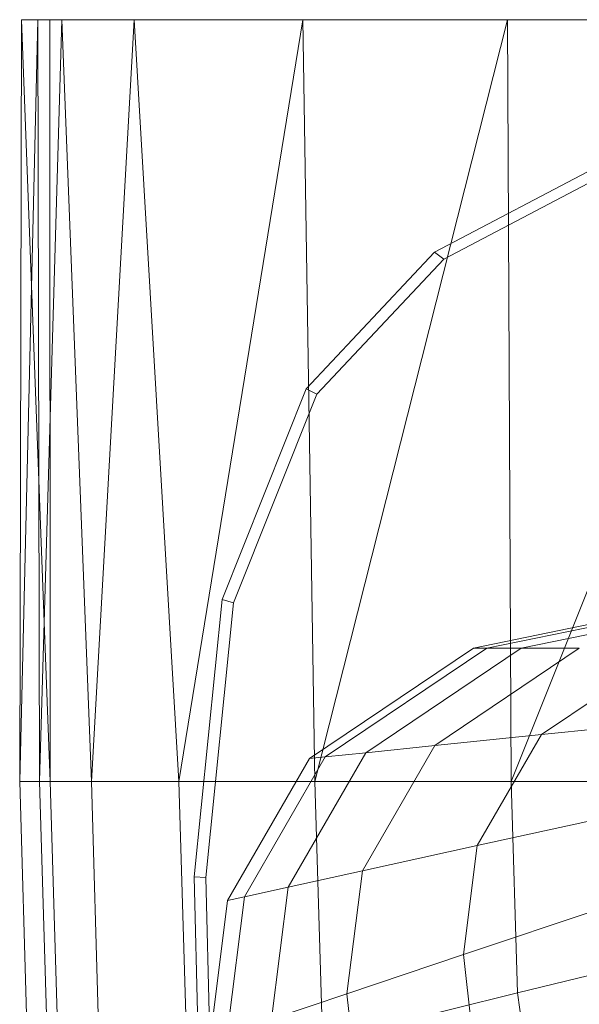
# Model space of a CAD drawing. Header units: metres. Extents: x 397.7 to 427.5, y 12.7 to 28.4.
# Tile 103 of 139: x 409.5307 to 409.6061, y 27.8377 to 27.9704. Entities that reach past the tile are written whole.
import ezdxf

# ---------------------------------------------------------------- set-up
doc = ezdxf.new("R2010")
doc.units = ezdxf.units.M
doc.layers.add('02_MOBILIARIO', color=7, linetype='Continuous', lineweight=18)
doc.layers.add('A-DETL-____-MBND', color=7, linetype='Continuous', lineweight=18)

# ---------------------------------------------------------------- blocks, each defined once
blk = doc.blocks.new('Family - Rentamans P2-152767-05_CLI_AIGUA_P2')
at = {"layer": 'A-DETL-____-MBND', "color": 253, "true_color": 0xaaaaaa}
for p, q in [((0.00026, 0.265), (0, 0.16227)), ((0.00244, 0.265), (0, 0.16227)), ((0.00244, 0.265), (0.00026, 0.265)), ((0.00026, 0.265), (0.00406, 0.265)), ((0.00026, 0.265), (0.00411, 0.16227)), ((0.00569, 0.265), (0.00244, 0.265)), ((0.00269, 0.16227), (0.00244, 0.265)), ((0.00569, 0.265), (0.00269, 0.16227)), ((0.36146, 0.265), (0.00406, 0.265)), ((0.00406, 0.265), (0.00411, 0.16227)), ((0.01543, 0.265), (0.00569, 0.265)), ((0.00966, 0.16227), (0.00569, 0.265)), ((0.01543, 0.265), (0.00966, 0.16227)), ((0.03818, 0.265), (0.01543, 0.265)), ((0.02147, 0.16227), (0.01543, 0.265)), ((0.03818, 0.265), (0.02147, 0.16227)), ((0.06579, 0.265), (0.03818, 0.265)), ((0.03978, 0.16227), (0.03818, 0.265)), ((0.06579, 0.265), (0.03978, 0.16227)), ((0.10722, 0.265), (0.06579, 0.265)), ((0.06628, 0.16227), (0.06579, 0.265)), ((0.10722, 0.265), (0.06628, 0.16227)), ((0.05592, 0.23364), (0.07835, 0.24542)), ((0.05718, 0.23272), (0.07939, 0.24438)), ((0.03861, 0.21523), (0.05592, 0.23364)), ((0.04004, 0.21449), (0.05718, 0.23272)), ((0.05718, 0.23272), (0.05592, 0.23364)), ((0.02729, 0.18684), (0.03861, 0.21523)), ((0.04004, 0.21449), (0.03861, 0.21523)), ((0.02883, 0.18639), (0.04004, 0.21449)), ((0.06117, 0.18027), (0.10456, 0.18916)), ((0.06296, 0.18027), (0.1057, 0.18902)), ((0.0676, 0.18027), (0.10869, 0.18869)), ((0.02353, 0.14943), (0.02729, 0.18684)), ((0.02511, 0.14934), (0.02883, 0.18639)), ((0.02883, 0.18639), (0.02729, 0.18684)), ((0.03908, 0.16537), (0.06117, 0.18027)), ((0.0412, 0.16559), (0.06296, 0.18027)), ((0.04668, 0.16616), (0.0676, 0.18027)), ((0.05596, 0.16712), (0.07545, 0.18027)), ((0.06117, 0.18027), (0.06296, 0.18027)), ((0.06296, 0.18027), (0.0676, 0.18027)), ((0.07545, 0.18027), (0.0676, 0.18027)), ((0.07036, 0.16862), (0.08764, 0.18027)), ((0.09119, 0.17077), (0.07036, 0.16862)), ((0.07036, 0.16862), (0.05596, 0.16712)), ((0.0617, 0.15365), (0.07036, 0.16862)), ((0.0362, 0.14804), (0.04668, 0.16616)), ((0.04668, 0.16616), (0.0412, 0.16559)), ((0.0462, 0.15024), (0.05596, 0.16712)), ((0.05596, 0.16712), (0.04668, 0.16616)), ((0.02802, 0.14625), (0.03908, 0.16537)), ((0.0303, 0.14675), (0.0412, 0.16559)), ((0.0412, 0.16559), (0.03908, 0.16537)), ((0, 0.16227), (0.00133, 0.11764)), ((0.0041, 0.16227), (0, 0.16227)), ((0.00269, 0.16227), (0, 0.16227)), ((0.00966, 0.16227), (0.00269, 0.16227)), ((0.00269, 0.16227), (0.004, 0.11821)), ((0.0041, 0.16227), (0.00536, 0.11975)), ((0.02147, 0.16227), (0.00966, 0.16227)), ((0.01092, 0.11992), (0.00966, 0.16227)), ((0.03978, 0.16227), (0.02147, 0.16227)), ((0.02264, 0.1228), (0.02147, 0.16227)), ((0.06628, 0.16227), (0.03978, 0.16227)), ((0.04082, 0.12728), (0.03978, 0.16227)), ((0.10137, 0.16227), (0.06628, 0.16227)), ((0.06713, 0.13377), (0.06628, 0.16227)), ((0.08414, 0.15858), (0.0617, 0.15365)), ((0.0617, 0.15365), (0.0462, 0.15024)), ((0.05985, 0.13894), (0.0617, 0.15365)), ((0.0462, 0.15024), (0.0362, 0.14804)), ((0.04411, 0.13365), (0.0462, 0.15024)), ((0.02408, 0.12731), (0.02353, 0.14943)), ((0.02511, 0.14934), (0.02353, 0.14943)), ((0.02565, 0.12745), (0.02511, 0.14934)), ((0.0362, 0.14804), (0.0303, 0.14675)), ((0.03396, 0.13024), (0.0362, 0.14804)), ((0.02565, 0.12745), (0.02802, 0.14625)), ((0.02796, 0.12822), (0.0303, 0.14675)), ((0.0303, 0.14675), (0.02802, 0.14625)), ((0.08263, 0.1466), (0.05985, 0.13894)), ((0.10196, 0.14236), (0.06713, 0.13377)), ((0.05985, 0.13894), (0.04411, 0.13365)), ((0.06207, 0.11919), (0.05985, 0.13894)), ((0.04411, 0.13365), (0.03396, 0.13024)), ((0.06713, 0.13377), (0.04082, 0.12728)), ((0.04662, 0.11137), (0.04411, 0.13365)), ((0.06981, 0.1139), (0.06713, 0.13377))]:
    blk.add_line(p, q, dxfattribs=at)
blk = doc.blocks.new('LONDR55-XX_ZZ-ARQ-CAA-M3D-Londres55_ifc-1-05_CLI_AIGUA_P2')
at = {"layer": '02_MOBILIARIO', "color": 253, "lineweight": 18, "true_color": 0xaaaaaa}
blk.add_blockref('Family - Rentamans P2-152767-05_CLI_AIGUA_P2', (409.53066, 27.70542), dxfattribs=at)

msp = doc.modelspace()

# ---------------------------------------------------------------- block references
at = {"lineweight": 5}
msp.add_blockref('LONDR55-XX_ZZ-ARQ-CAA-M3D-Londres55_ifc-1-05_CLI_AIGUA_P2', (0, 0), dxfattribs=at)

doc.saveas('drawing.dxf')
